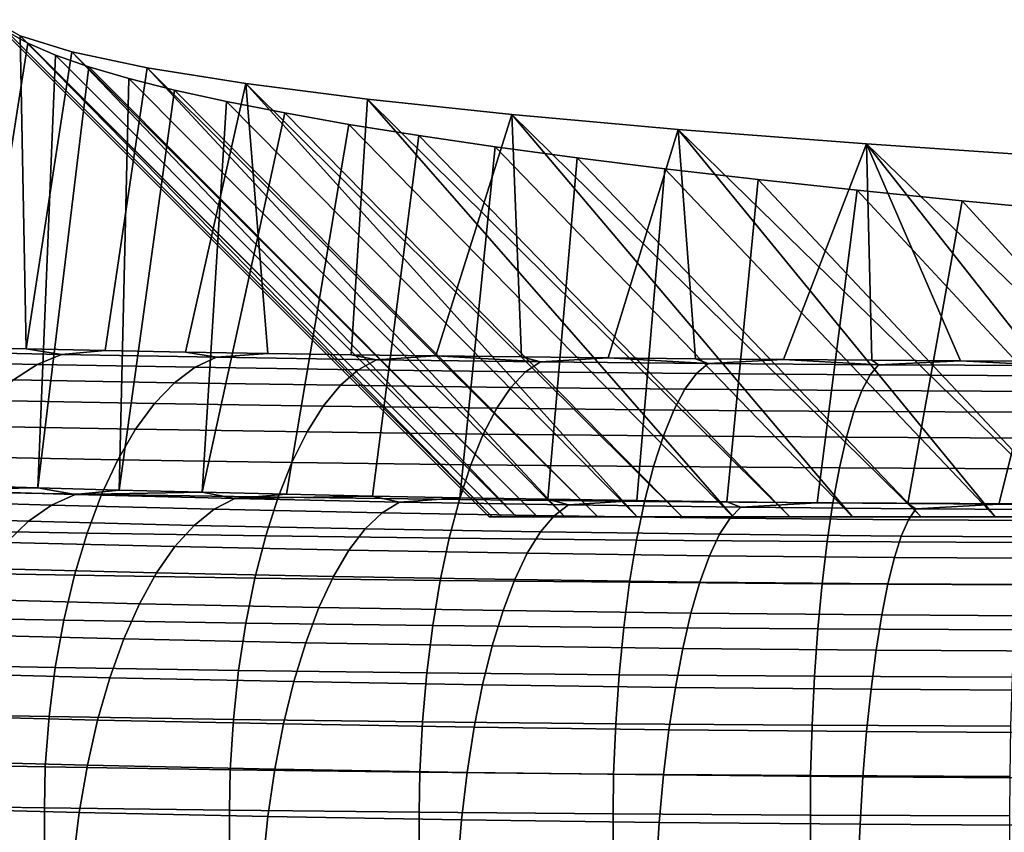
# Model space of a CAD drawing. Header units: metres. Extents: x -109 to 109, y -100 to 58.
# Tile 22 of 256: x -93.18 to -91.23, y -1.12 to 0.48. Entities that reach past the tile are written whole.
import ezdxf

# ---------------------------------------------------------------- set-up
doc = ezdxf.new("R2010")
doc.units = ezdxf.units.M
doc.layers.add('solid_21_062_100_XXX', color=7, linetype='CONTINUOUS')

msp = doc.modelspace()

# ---------------------------------------------------------------- linework, layer by layer
at = {"layer": 'solid_21_062_100_XXX'}
for points in [[(-93.317703, -0.164783, 17.994816), (-93.165207, -0.168166, 18.088791), (-93.17717, 0.450881, 0.889558), (-93.232735, 0.482733, 0.004598)], [(-92.244019, -0.5, -0.433969), (-93.203323, 0.459384, -0.450233), (-93.232735, 0.482733, 0.004598), (-92.25, -0.5)], [(-92.25, -0.5), (-93.232735, 0.482733, 0.004598), (-93.17717, 0.450881, 0.889558), (-92.244019, -0.5, 0.433969)], [(-93.203323, 0.459384, -0.450233), (-93.161568, 0.436085, -0.904112), (-93.299583, -0.438123, -17.93379)], [(-92.226082, -0.5, -0.867592), (-93.161568, 0.436085, -0.904112), (-93.203323, 0.459384, -0.450233), (-92.244019, -0.5, -0.433969)], [(-93.165207, -0.168166, 18.088791), (-93.07476, 0.419143, 1.771333), (-93.17717, 0.450881, 0.889558)], [(-92.196198, -0.5, 1.300689), (-92.226082, -0.5, 0.867592), (-93.17717, 0.450881, 0.889558), (-93.07476, 0.419143, 1.771333)], [(-92.244019, -0.5, 0.433969), (-93.17717, 0.450881, 0.889558), (-92.226082, -0.5, 0.867592)], [(-93.107452, 0.412825, -1.357215), (-93.142357, -0.44295, -18.027824), (-93.299583, -0.438123, -17.93379), (-93.161568, 0.436085, -0.904112)], [(-92.196198, -0.5, -1.300689), (-93.107452, 0.412825, -1.357215), (-93.161568, 0.436085, -0.904112), (-92.226082, -0.5, -0.867592)], [(-93.165207, -0.168166, 18.088791), (-93.009209, -0.171355, 18.177393), (-92.92588, 0.387656, 2.646164), (-93.07476, 0.419143, 1.771333)], [(-93.107452, 0.412825, -1.357215), (-93.041069, 0.389654, -1.808591), (-93.142357, -0.44295, -18.027824)], [(-92.154404, -0.5, -1.73265), (-93.041069, 0.389654, -1.808591), (-93.107452, 0.412825, -1.357215), (-92.196198, -0.5, -1.300689)], [(-92.100723, -0.5, 2.163309), (-92.154404, -0.5, 1.73265), (-93.07476, 0.419143, 1.771333), (-92.92588, 0.387656, 2.646164)], [(-92.196198, -0.5, 1.300689), (-93.07476, 0.419143, 1.771333), (-92.154404, -0.5, 1.73265)], [(-92.962433, 0.36658, -2.25807), (-92.981537, -0.447486, -18.116192), (-93.142357, -0.44295, -18.027824), (-93.041069, 0.389654, -1.808591)], [(-92.100723, -0.5, -2.163309), (-92.962433, 0.36658, -2.25807), (-93.041069, 0.389654, -1.808591), (-92.154404, -0.5, -1.73265)], [(-93.009209, -0.171355, 18.177393), (-92.85006, -0.174341, 18.260378), (-92.731155, 0.356531, 3.510913), (-92.92588, 0.387656, 2.646164)], [(-91.95784, -0.5, 3.019549), (-92.035194, -0.5, 2.5923), (-92.92588, 0.387656, 2.646164), (-92.731155, 0.356531, 3.510913)], [(-92.100723, -0.5, 2.163309), (-92.92588, 0.387656, 2.646164), (-92.035194, -0.5, 2.5923)], [(-92.962433, 0.36658, -2.25807), (-92.871735, 0.343651, -2.704736), (-92.981537, -0.447486, -18.116192)], [(-92.035194, -0.5, -2.5923), (-92.871735, 0.343651, -2.704736), (-92.962433, 0.36658, -2.25807), (-92.100723, -0.5, -2.163309)], [(-92.85006, -0.174341, 18.260378), (-92.687843, -0.177124, 18.337696), (-92.731155, 0.356531, 3.510913)], [(-92.687843, -0.177124, 18.337696), (-92.52301, -0.179694, 18.40909), (-92.490807, 0.325799, 4.364745), (-92.731155, 0.356531, 3.510913)], [(-91.768066, -0.5, 3.866343), (-91.86879, -0.5, 3.444242), (-92.731155, 0.356531, 3.510913), (-92.490807, 0.325799, 4.364745)], [(-91.95784, -0.5, 3.019549), (-92.731155, 0.356531, 3.510913), (-91.86879, -0.5, 3.444242)], [(-92.768997, 0.320867, -3.148564), (-92.817513, -0.451718, -18.198635), (-92.981537, -0.447486, -18.116192), (-92.871735, 0.343651, -2.704736)], [(-91.95784, -0.5, -3.019549), (-92.768997, 0.320867, -3.148564), (-92.871735, 0.343651, -2.704736), (-92.035194, -0.5, -2.5923)], [(-92.768997, 0.320867, -3.148564), (-92.654243, 0.298233, -3.589481), (-92.817513, -0.451718, -18.198635)], [(-91.86879, -0.5, -3.444242), (-92.654243, 0.298233, -3.589481), (-92.768997, 0.320867, -3.148564), (-91.95784, -0.5, -3.019549)], [(-92.52301, -0.179694, 18.40909), (-92.355721, -0.182049, 18.474514), (-92.205437, 0.295548, 5.205224), (-92.490807, 0.325799, 4.364745)], [(-91.531853, -0.5, 4.70169), (-91.655724, -0.5, 4.2856), (-92.490807, 0.325799, 4.364745), (-92.205437, 0.295548, 5.205224)], [(-91.768066, -0.5, 3.866343), (-92.490807, 0.325799, 4.364745), (-91.655724, -0.5, 4.2856)], [(-92.527527, 0.275758, -4.027301), (-92.65036, -0.455644, -18.275106), (-92.817513, -0.451718, -18.198635), (-92.654243, 0.298233, -3.589481)], [(-91.768066, -0.5, -3.866343), (-92.527527, 0.275758, -4.027301), (-92.654243, 0.298233, -3.589481), (-91.86879, -0.5, -3.444242)], [(-92.355721, -0.182049, 18.474514), (-92.186348, -0.184184, 18.533833), (-92.205437, 0.295548, 5.205224)], [(-92.186348, -0.184184, 18.533833), (-92.015205, -0.186097, 18.586977), (-91.87632, 0.265912, 6.02862), (-92.205437, 0.295548, 5.205224)], [(-91.250084, -0.5, 5.522445), (-91.396622, -0.5, 5.114015), (-92.205437, 0.295548, 5.205224), (-91.87632, 0.265912, 6.02862)], [(-91.531853, -0.5, 4.70169), (-92.205437, 0.295548, 5.205224), (-91.396622, -0.5, 5.114015)], [(-92.38887, 0.253453, -4.4618), (-92.480576, -0.459249, -18.345331), (-92.65036, -0.455644, -18.275106), (-92.527527, 0.275758, -4.027301)], [(-91.655724, -0.5, -4.2856), (-92.38887, 0.253453, -4.4618), (-92.527527, 0.275758, -4.027301), (-91.768066, -0.5, -3.866343)], [(-92.238472, 0.231349, -4.892384), (-92.308334, -0.462531, -18.409269), (-92.480576, -0.459249, -18.345331), (-92.38887, 0.253453, -4.4618)], [(-91.531853, -0.5, -4.70169), (-92.238472, 0.231349, -4.892384), (-92.38887, 0.253453, -4.4618), (-91.655724, -0.5, -4.2856)], [(-92.015205, -0.186097, 18.586977), (-91.842514, -0.187785, 18.633883), (-91.87632, 0.265912, 6.02862)], [(-91.842514, -0.187785, 18.633883), (-91.668724, -0.189246, 18.67448), (-91.504311, 0.236959, 6.833043), (-91.87632, 0.265912, 6.02862)], [(-90.923424, -0.5, 6.326716), (-91.09227, -0.5, 5.926889), (-91.87632, 0.265912, 6.02862), (-91.504311, 0.236959, 6.833043)], [(-91.250084, -0.5, 5.522445), (-91.87632, 0.265912, 6.02862), (-91.09227, -0.5, 5.926889)], [(-91.668724, -0.189246, 18.67448), (-91.493965, -0.190479, 18.708744), (-91.504311, 0.236959, 6.833043)], [(-91.318771, -0.191485, 18.736691), (-91.143257, -0.192264, 18.758331), (-91.089874, 0.208727, 7.617419), (-91.504311, 0.236959, 6.833043)], [(-90.55304, -0.5, 7.111581), (-90.743622, -0.5, 6.721734), (-91.504311, 0.236959, 6.833043), (-91.089874, 0.208727, 7.617419)], [(-91.493965, -0.190479, 18.708744), (-91.318771, -0.191485, 18.736691), (-91.504311, 0.236959, 6.833043)], [(-90.923424, -0.5, 6.326716), (-91.504311, 0.236959, 6.833043), (-90.743622, -0.5, 6.721734)], [(-92.076431, 0.209465, -5.318699), (-92.134041, -0.465483, -18.466776), (-92.308334, -0.462531, -18.409269), (-92.238472, 0.231349, -4.892384)], [(-91.396622, -0.5, -5.114015), (-92.076431, 0.209465, -5.318699), (-92.238472, 0.231349, -4.892384), (-91.531853, -0.5, -4.70169)], [(-91.903061, 0.187835, -5.740054), (-91.958015, -0.468102, -18.517792), (-92.134041, -0.465483, -18.466776), (-92.076431, 0.209465, -5.318699)], [(-91.250084, -0.5, -5.522445), (-91.903061, 0.187835, -5.740054), (-92.076431, 0.209465, -5.318699), (-91.396622, -0.5, -5.114015)], [(-91.71846, 0.166471, -6.156227), (-91.780502, -0.470384, -18.56225), (-91.958015, -0.468102, -18.517792), (-91.903061, 0.187835, -5.740054)], [(-91.09227, -0.5, -5.926889), (-91.71846, 0.166471, -6.156227), (-91.903061, 0.187835, -5.740054), (-91.250084, -0.5, -5.522445)], [(-91.522614, 0.14537, -6.567278), (-91.601997, -0.472327, -18.60009), (-91.780502, -0.470384, -18.56225), (-91.71846, 0.166471, -6.156227)], [(-90.923424, -0.5, -6.326716), (-91.522614, 0.14537, -6.567278), (-91.71846, 0.166471, -6.156227), (-91.09227, -0.5, -5.926889)], [(-91.315567, 0.124536, -6.973129), (-91.422623, -0.473928, -18.631285), (-91.601997, -0.472327, -18.60009), (-91.522614, 0.14537, -6.567278)], [(-90.743622, -0.5, -6.721734), (-91.315567, 0.124536, -6.973129), (-91.522614, 0.14537, -6.567278), (-90.923424, -0.5, -6.326716)], [(-91.097504, 0.103993, -7.373306), (-91.242966, -0.47519, -18.655867), (-91.422623, -0.473928, -18.631285), (-91.315567, 0.124536, -6.973129)], [(-90.55304, -0.5, -7.111581), (-91.097504, 0.103993, -7.373306), (-91.315567, 0.124536, -6.973129), (-90.743622, -0.5, -6.721734)], [(-90.868599, 0.083755, -7.767548), (-91.063126, -0.476113, -18.673853), (-91.242966, -0.47519, -18.655867), (-91.097504, 0.103993, -7.373306)], [(-93.095032, -0.179154, 18.242735), (-93.389832, -0.172781, 18.065674), (-93.443619, -0.19231, 18.148043), (-93.143105, -0.198806, 18.328541)], [(-93.389832, -0.172781, 18.065674), (-93.095032, -0.179154, 18.242735), (-93.165207, -0.168166, 18.088791), (-93.317703, -0.164783, 17.994816)], [(-93.095032, -0.179154, 18.242735), (-93.009209, -0.171355, 18.177393), (-93.165207, -0.168166, 18.088791)], [(-93.095032, -0.179154, 18.242735), (-92.789001, -0.184799, 18.399553), (-92.85006, -0.174341, 18.260378), (-93.009209, -0.171355, 18.177393)], [(-92.789001, -0.184799, 18.399553), (-92.687843, -0.177124, 18.337696), (-92.85006, -0.174341, 18.260378)], [(-93.143105, -0.198806, 18.328541), (-93.443619, -0.19231, 18.148043), (-93.496078, -0.222661, 18.227959), (-93.18998, -0.229278, 18.411808)], [(-92.789001, -0.184799, 18.399553), (-93.095032, -0.179154, 18.242735), (-93.143105, -0.198806, 18.328541), (-92.831131, -0.20456, 18.488401)], [(-92.473099, -0.189686, 18.535355), (-92.789001, -0.184799, 18.399553), (-92.831131, -0.20456, 18.488401), (-92.509102, -0.209543, 18.626837)], [(-92.789001, -0.184799, 18.399553), (-92.473099, -0.189686, 18.535355), (-92.52301, -0.179694, 18.40909), (-92.687843, -0.177124, 18.337696)], [(-92.473099, -0.189686, 18.535355), (-92.355721, -0.182049, 18.474514), (-92.52301, -0.179694, 18.40909)], [(-92.148743, -0.193797, 18.649557), (-92.473099, -0.189686, 18.535355), (-92.509102, -0.209543, 18.626837), (-92.178452, -0.213733, 18.743256)], [(-92.148743, -0.193797, 18.649557), (-92.355721, -0.182049, 18.474514), (-92.473099, -0.189686, 18.535355)], [(-92.148743, -0.193797, 18.649557), (-92.186348, -0.184184, 18.533833), (-92.355721, -0.182049, 18.474514)], [(-92.148743, -0.193797, 18.649557), (-92.015205, -0.186097, 18.586977), (-92.186348, -0.184184, 18.533833)], [(-91.817368, -0.197112, 18.741667), (-92.148743, -0.193797, 18.649557), (-92.178452, -0.213733, 18.743256), (-91.840637, -0.217113, 18.837154)], [(-91.817368, -0.197112, 18.741667), (-92.015205, -0.186097, 18.586977), (-92.148743, -0.193797, 18.649557)], [(-91.817368, -0.197112, 18.741667), (-91.842514, -0.187785, 18.633883), (-92.015205, -0.186097, 18.586977)], [(-91.817368, -0.197112, 18.741667), (-91.668724, -0.189246, 18.67448), (-91.842514, -0.187785, 18.633883)], [(-91.480415, -0.199615, 18.811197), (-91.668724, -0.189246, 18.67448), (-91.817368, -0.197112, 18.741667)], [(-91.480415, -0.199615, 18.811197), (-91.493965, -0.190479, 18.708744), (-91.668724, -0.189246, 18.67448)], [(-91.480415, -0.199615, 18.811197), (-91.318771, -0.191485, 18.736691), (-91.493965, -0.190479, 18.708744)], [(-91.139511, -0.201294, 18.857847), (-91.318771, -0.191485, 18.736691), (-91.480415, -0.199615, 18.811197)], [(-91.139511, -0.201294, 18.857847), (-91.143257, -0.192264, 18.758331), (-91.318771, -0.191485, 18.736691)], [(-92.831131, -0.20456, 18.488401), (-93.143105, -0.198806, 18.328541), (-93.18998, -0.229278, 18.411808), (-92.872215, -0.235139, 18.574635)], [(-92.509102, -0.209543, 18.626837), (-92.831131, -0.20456, 18.488401), (-92.872215, -0.235139, 18.574635), (-92.544205, -0.240214, 18.715643)], [(-92.178452, -0.213733, 18.743256), (-92.509102, -0.209543, 18.626837), (-92.544205, -0.240214, 18.715643), (-92.207413, -0.244482, 18.834223)], [(-91.840637, -0.217113, 18.837154), (-92.178452, -0.213733, 18.743256), (-92.207413, -0.244482, 18.834223), (-91.863335, -0.247924, 18.929863)], [(-91.480415, -0.199615, 18.811197), (-91.817368, -0.197112, 18.741667), (-91.840637, -0.217113, 18.837154), (-91.497154, -0.219664, 18.908035)], [(-91.139511, -0.201294, 18.857847), (-91.480415, -0.199615, 18.811197), (-91.497154, -0.219664, 18.908035), (-91.149628, -0.221376, 18.955591)], [(-92.872215, -0.235139, 18.574635), (-93.18998, -0.229278, 18.411808), (-93.235085, -0.270191, 18.491503), (-92.911751, -0.276155, 18.657187)], [(-91.497154, -0.219664, 18.908035), (-91.840637, -0.217113, 18.837154), (-91.863335, -0.247924, 18.929863), (-91.513466, -0.250523, 19.00206)], [(-91.149628, -0.221376, 18.955591), (-91.497154, -0.219664, 18.908035), (-91.513466, -0.250523, 19.00206), (-91.159492, -0.252266, 19.050501)], [(-92.544205, -0.240214, 18.715643), (-92.872215, -0.235139, 18.574635), (-92.911751, -0.276155, 18.657187), (-92.577988, -0.281319, 18.800665)], [(-92.207413, -0.244482, 18.834223), (-92.544205, -0.240214, 18.715643), (-92.577988, -0.281319, 18.800665), (-92.235283, -0.285662, 18.921326)], [(-91.863335, -0.247924, 18.929863), (-92.207413, -0.244482, 18.834223), (-92.235283, -0.285662, 18.921326), (-91.88517, -0.289164, 19.018644)], [(-91.513466, -0.250523, 19.00206), (-91.863335, -0.247924, 18.929863), (-91.88517, -0.289164, 19.018644), (-91.529167, -0.291809, 19.092108)], [(-91.159492, -0.252266, 19.050501), (-91.513466, -0.250523, 19.00206), (-91.529167, -0.291809, 19.092108), (-91.168983, -0.293583, 19.141397)], [(-92.911751, -0.276155, 18.657187), (-93.235085, -0.270191, 18.491503), (-93.277847, -0.321038, 18.566637), (-92.949234, -0.327098, 18.735027)], [(-92.577988, -0.281319, 18.800665), (-92.911751, -0.276155, 18.657187), (-92.949234, -0.327098, 18.735027), (-92.610016, -0.332347, 18.880852)], [(-92.235283, -0.285662, 18.921326), (-92.577988, -0.281319, 18.800665), (-92.610016, -0.332347, 18.880852), (-92.261711, -0.336761, 19.003483)], [(-91.88517, -0.289164, 19.018644), (-92.235283, -0.285662, 18.921326), (-92.261711, -0.336761, 19.003483), (-91.905876, -0.340321, 19.102392)], [(-91.529167, -0.291809, 19.092108), (-91.88517, -0.289164, 19.018644), (-91.905876, -0.340321, 19.102392), (-91.544052, -0.343008, 19.177057)], [(-91.168983, -0.293583, 19.141397), (-91.529167, -0.291809, 19.092108), (-91.544052, -0.343008, 19.177057), (-91.177979, -0.344811, 19.227152)], [(-92.949234, -0.327098, 18.735027), (-93.277847, -0.321038, 18.566637), (-93.317749, -0.381186, 18.636276), (-92.9842, -0.387338, 18.807194)], [(-92.610016, -0.332347, 18.880852), (-92.949234, -0.327098, 18.735027), (-92.9842, -0.387338, 18.807194), (-92.639893, -0.392665, 18.955204)], [(-92.261711, -0.336761, 19.003483), (-92.610016, -0.332347, 18.880852), (-92.639893, -0.392665, 18.955204), (-92.286369, -0.397145, 19.079676)], [(-91.905876, -0.340321, 19.102392), (-92.261711, -0.336761, 19.003483), (-92.286369, -0.397145, 19.079676), (-91.925194, -0.400758, 19.180069)], [(-91.544052, -0.343008, 19.177057), (-91.905876, -0.340321, 19.102392), (-91.925194, -0.400758, 19.180069), (-91.557945, -0.403486, 19.255854)], [(-91.177979, -0.344811, 19.227152), (-91.544052, -0.343008, 19.177057), (-91.557945, -0.403486, 19.255854), (-91.186378, -0.405316, 19.306702)], [(-92.9842, -0.387338, 18.807194), (-93.317749, -0.381186, 18.636276), (-93.354286, -0.449889, 18.699558), (-93.01622, -0.456124, 18.872787)], [(-92.639893, -0.392665, 18.955204), (-92.9842, -0.387338, 18.807194), (-93.01622, -0.456124, 18.872787), (-92.667259, -0.461523, 19.022802)], [(-92.286369, -0.397145, 19.079676), (-92.639893, -0.392665, 18.955204), (-92.667259, -0.461523, 19.022802), (-92.308945, -0.466064, 19.148958)], [(-91.925194, -0.400758, 19.180069), (-92.286369, -0.397145, 19.079676), (-92.308945, -0.466064, 19.148958), (-91.942886, -0.469726, 19.25071)], [(-91.557945, -0.403486, 19.255854), (-91.925194, -0.400758, 19.180069), (-91.942886, -0.469726, 19.25071), (-91.570656, -0.472491, 19.32752)], [(-91.186378, -0.405316, 19.306702), (-91.557945, -0.403486, 19.255854), (-91.570656, -0.472491, 19.32752), (-91.194069, -0.474346, 19.379057)], [(-93.371918, -0.447165, -18.00437), (-93.068047, -0.456253, -18.181412), (-93.114777, -0.477138, -18.267311), (-93.424538, -0.467874, -18.086843)], [(-93.371918, -0.447165, -18.00437), (-93.299583, -0.438123, -17.93379), (-93.142357, -0.44295, -18.027824)], [(-93.371918, -0.447165, -18.00437), (-93.142357, -0.44295, -18.027824), (-93.068047, -0.456253, -18.181412)], [(-93.068047, -0.456253, -18.181412), (-93.142357, -0.44295, -18.027824), (-92.981537, -0.447486, -18.116192)], [(-93.068047, -0.456253, -18.181412), (-92.981537, -0.447486, -18.116192), (-92.817513, -0.451718, -18.198635)], [(-93.01622, -0.456124, 18.872787), (-93.354286, -0.449889, 18.699558), (-93.387001, -0.526293, 18.755693), (-93.044899, -0.532603, 18.930994)], [(-93.068047, -0.456253, -18.181412), (-92.752708, -0.464246, -18.337124), (-92.793343, -0.485286, -18.426035), (-93.114777, -0.477138, -18.267311)], [(-93.068047, -0.456253, -18.181412), (-92.817513, -0.451718, -18.198635), (-92.752708, -0.464246, -18.337124)], [(-92.667259, -0.461523, 19.022802), (-93.01622, -0.456124, 18.872787), (-93.044899, -0.532603, 18.930994), (-92.691757, -0.538067, 19.082802)], [(-92.752708, -0.464246, -18.337124), (-92.817513, -0.451718, -18.198635), (-92.65036, -0.455644, -18.275106)], [(-92.752708, -0.464246, -18.337124), (-92.427383, -0.471103, -18.470697), (-92.461716, -0.492276, -18.562195), (-92.793343, -0.485286, -18.426035)], [(-92.752708, -0.464246, -18.337124), (-92.65036, -0.455644, -18.275106), (-92.480576, -0.459249, -18.345331)], [(-92.752708, -0.464246, -18.337124), (-92.480576, -0.459249, -18.345331), (-92.427383, -0.471103, -18.470697)], [(-92.308945, -0.466064, 19.148958), (-92.667259, -0.461523, 19.022802), (-92.691757, -0.538067, 19.082802), (-92.32917, -0.542662, 19.210468)], [(-92.427383, -0.471103, -18.470697), (-92.480576, -0.459249, -18.345331), (-92.308334, -0.462531, -18.409269)], [(-92.093597, -0.476793, -18.581528), (-92.427383, -0.471103, -18.470697), (-92.308334, -0.462531, -18.409269), (-92.134041, -0.465483, -18.466776)], [(-91.942886, -0.469726, 19.25071), (-92.308945, -0.466064, 19.148958), (-92.32917, -0.542662, 19.210468), (-91.958725, -0.546368, 19.313437)], [(-92.093597, -0.476793, -18.581528), (-92.134041, -0.465483, -18.466776), (-91.958015, -0.468102, -18.517792)], [(-93.424538, -0.467874, -18.086843), (-93.114777, -0.477138, -18.267311), (-93.160362, -0.508739, -18.350513), (-93.475853, -0.499303, -18.166704)], [(-93.114777, -0.477138, -18.267311), (-92.793343, -0.485286, -18.426035), (-92.83297, -0.517038, -18.512178), (-93.160362, -0.508739, -18.350513)], [(-92.793343, -0.485286, -18.426035), (-92.461716, -0.492276, -18.562195), (-92.495201, -0.524157, -18.65086), (-92.83297, -0.517038, -18.512178)], [(-92.427383, -0.471103, -18.470697), (-92.093597, -0.476793, -18.581528), (-92.121468, -0.498075, -18.675171), (-92.461716, -0.492276, -18.562195)], [(-92.093597, -0.476793, -18.581528), (-91.752899, -0.481289, -18.669115), (-91.77417, -0.502658, -18.764456), (-92.121468, -0.498075, -18.675171)], [(-91.752899, -0.481289, -18.669115), (-92.093597, -0.476793, -18.581528), (-91.958015, -0.468102, -18.517792), (-91.780502, -0.470384, -18.56225)], [(-91.570656, -0.472491, 19.32752), (-91.942886, -0.469726, 19.25071), (-91.958725, -0.546368, 19.313437), (-91.582047, -0.549166, 19.391167)], [(-91.752899, -0.481289, -18.669115), (-91.780502, -0.470384, -18.56225), (-91.601997, -0.472327, -18.60009)], [(-91.752899, -0.481289, -18.669115), (-91.406845, -0.484567, -18.732971), (-91.421417, -0.506, -18.82955), (-91.77417, -0.502658, -18.764456)], [(-91.406845, -0.484567, -18.732971), (-91.752899, -0.481289, -18.669115), (-91.601997, -0.472327, -18.60009), (-91.422623, -0.473928, -18.631285)], [(-91.194069, -0.474346, 19.379057), (-91.570656, -0.472491, 19.32752), (-91.582047, -0.549166, 19.391167), (-91.200951, -0.551043, 19.443317)], [(-91.406845, -0.484567, -18.732971), (-91.422623, -0.473928, -18.631285), (-91.242966, -0.47519, -18.655867)], [(-91.406845, -0.484567, -18.732971), (-91.057159, -0.486611, -18.7728), (-91.064957, -0.508084, -18.87015), (-91.421417, -0.506, -18.82955)], [(-91.057159, -0.486611, -18.7728), (-91.406845, -0.484567, -18.732971), (-91.242966, -0.47519, -18.655867), (-91.063126, -0.476113, -18.673853)], [(-93.475853, -0.499303, -18.166704), (-93.160362, -0.508739, -18.350513), (-93.204224, -0.550665, -18.429993), (-93.52523, -0.541064, -18.242968)], [(-92.461716, -0.492276, -18.562195), (-92.121468, -0.498075, -18.675171), (-92.148651, -0.530064, -18.765928), (-92.495201, -0.524157, -18.65086)], [(-92.244019, -0.5, -0.433969), (-92.25, -0.5), (-92.244019, -0.5, 0.433969)], [(-92.244019, -0.5, -0.433969), (-92.244019, -0.5, 0.433969), (-92.226082, -0.5, 0.867592)], [(-92.226082, -0.5, -0.867592), (-92.244019, -0.5, -0.433969), (-92.226082, -0.5, 0.867592)], [(-92.226082, -0.5, -0.867592), (-92.226082, -0.5, 0.867592), (-92.196198, -0.5, 1.300689)], [(-92.196198, -0.5, -1.300689), (-92.226082, -0.5, -0.867592), (-92.196198, -0.5, 1.300689)], [(-92.196198, -0.5, -1.300689), (-92.196198, -0.5, 1.300689), (-92.154404, -0.5, 1.73265)], [(-92.154404, -0.5, -1.73265), (-92.196198, -0.5, -1.300689), (-92.154404, -0.5, 1.73265)], [(-92.154404, -0.5, -1.73265), (-92.154404, -0.5, 1.73265), (-92.100723, -0.5, 2.163309)], [(-92.100723, -0.5, -2.163309), (-92.154404, -0.5, -1.73265), (-92.100723, -0.5, 2.163309)], [(-92.121468, -0.498075, -18.675171), (-91.77417, -0.502658, -18.764456), (-91.794914, -0.534732, -18.856867), (-92.148651, -0.530064, -18.765928)], [(-92.100723, -0.5, -2.163309), (-92.100723, -0.5, 2.163309), (-92.035194, -0.5, 2.5923)], [(-92.035194, -0.5, -2.5923), (-92.100723, -0.5, -2.163309), (-92.035194, -0.5, 2.5923)], [(-92.035194, -0.5, -2.5923), (-92.035194, -0.5, 2.5923), (-91.95784, -0.5, 3.019549)], [(-91.95784, -0.5, -3.019549), (-92.035194, -0.5, -2.5923), (-91.95784, -0.5, 3.019549)], [(-91.95784, -0.5, -3.019549), (-91.95784, -0.5, 3.019549), (-91.86879, -0.5, 3.444242)], [(-91.86879, -0.5, -3.444242), (-91.95784, -0.5, -3.019549), (-91.86879, -0.5, 3.444242)], [(-91.86879, -0.5, -3.444242), (-91.86879, -0.5, 3.444242), (-91.768066, -0.5, 3.866343)], [(-91.768066, -0.5, -3.866343), (-91.86879, -0.5, -3.444242), (-91.768066, -0.5, 3.866343)], [(-91.77417, -0.502658, -18.764456), (-91.421417, -0.506, -18.82955), (-91.435623, -0.538135, -18.923166), (-91.794914, -0.534732, -18.856867)], [(-91.768066, -0.5, -3.866343), (-91.768066, -0.5, 3.866343), (-91.655724, -0.5, 4.2856)], [(-91.655724, -0.5, -4.2856), (-91.768066, -0.5, -3.866343), (-91.655724, -0.5, 4.2856)], [(-91.655724, -0.5, -4.2856), (-91.655724, -0.5, 4.2856), (-91.531853, -0.5, 4.70169)], [(-91.531853, -0.5, -4.70169), (-91.655724, -0.5, -4.2856), (-91.531853, -0.5, 4.70169)], [(-91.531853, -0.5, -4.70169), (-91.531853, -0.5, 4.70169), (-91.396622, -0.5, 5.114015)], [(-91.396622, -0.5, -5.114015), (-91.531853, -0.5, -4.70169), (-91.396622, -0.5, 5.114015)], [(-91.396622, -0.5, -5.114015), (-91.396622, -0.5, 5.114015), (-91.250084, -0.5, 5.522445)], [(-91.250084, -0.5, -5.522445), (-91.396622, -0.5, -5.114015), (-91.250084, -0.5, 5.522445)], [(-91.250084, -0.5, -5.522445), (-91.250084, -0.5, 5.522445), (-91.09227, -0.5, 5.926889)], [(-91.09227, -0.5, -5.926889), (-91.250084, -0.5, -5.522445), (-91.09227, -0.5, 5.926889)], [(-93.160362, -0.508739, -18.350513), (-92.83297, -0.517038, -18.512178), (-92.871101, -0.559109, -18.594486), (-93.204224, -0.550665, -18.429993)], [(-92.83297, -0.517038, -18.512178), (-92.495201, -0.524157, -18.65086), (-92.527428, -0.566353, -18.735594), (-92.871101, -0.559109, -18.594486)], [(-92.495201, -0.524157, -18.65086), (-92.148651, -0.530064, -18.765928), (-92.174805, -0.572363, -18.852676), (-92.527428, -0.566353, -18.735594)], [(-91.421417, -0.506, -18.82955), (-91.064957, -0.508084, -18.87015), (-91.072563, -0.540258, -18.96452), (-91.435623, -0.538135, -18.923166)], [(-93.044899, -0.532603, 18.930994), (-93.387001, -0.526293, 18.755693), (-93.415504, -0.60945, 18.803988), (-93.069878, -0.615825, 18.981091)], [(-92.691757, -0.538067, 19.082802), (-93.044899, -0.532603, 18.930994), (-93.069878, -0.615825, 18.981091), (-92.713104, -0.621345, 19.134462)], [(-92.32917, -0.542662, 19.210468), (-92.691757, -0.538067, 19.082802), (-92.713104, -0.621345, 19.134462), (-92.346779, -0.625987, 19.263441)], [(-91.958725, -0.546368, 19.313437), (-92.32917, -0.542662, 19.210468), (-92.346779, -0.625987, 19.263441), (-91.972519, -0.629732, 19.36747)], [(-92.148651, -0.530064, -18.765928), (-91.794914, -0.534732, -18.856867), (-91.81488, -0.577113, -18.945208), (-92.174805, -0.572363, -18.852676)], [(-91.794914, -0.534732, -18.856867), (-91.435623, -0.538135, -18.923166), (-91.449295, -0.580576, -19.012669), (-91.81488, -0.577113, -18.945208)], [(-91.435623, -0.538135, -18.923166), (-91.072563, -0.540258, -18.96452), (-91.07988, -0.582736, -19.054745), (-91.449295, -0.580576, -19.012669)], [(-93.204224, -0.550665, -18.429993), (-92.871101, -0.559109, -18.594486), (-92.907272, -0.610982, -18.671944), (-93.245834, -0.6024, -18.504766)], [(-92.871101, -0.559109, -18.594486), (-92.527428, -0.566353, -18.735594), (-92.557991, -0.618344, -18.815353), (-92.907272, -0.610982, -18.671944)], [(-91.582047, -0.549166, 19.391167), (-91.958725, -0.546368, 19.313437), (-91.972519, -0.629732, 19.36747), (-91.591965, -0.632558, 19.445999)], [(-91.200951, -0.551043, 19.443317), (-91.582047, -0.549166, 19.391167), (-91.591965, -0.632558, 19.445999), (-91.206947, -0.634455, 19.49869)], [(-92.527428, -0.566353, -18.735594), (-92.174805, -0.572363, -18.852676), (-92.199615, -0.624452, -18.934347), (-92.557991, -0.618344, -18.815353)], [(-92.174805, -0.572363, -18.852676), (-91.81488, -0.577113, -18.945208), (-91.833824, -0.62928, -19.028389), (-92.199615, -0.624452, -18.934347)], [(-91.81488, -0.577113, -18.945208), (-91.449295, -0.580576, -19.012669), (-91.462265, -0.632799, -19.096951), (-91.833824, -0.62928, -19.028389)], [(-91.449295, -0.580576, -19.012669), (-91.07988, -0.582736, -19.054745), (-91.086815, -0.634994, -19.139713), (-91.462265, -0.632799, -19.096951)], [(-93.245834, -0.6024, -18.504766), (-92.907272, -0.610982, -18.671944), (-92.94104, -0.672015, -18.743595), (-93.284668, -0.663304, -18.573914)], [(-93.069878, -0.615825, 18.981091), (-93.415504, -0.60945, 18.803988), (-93.439423, -0.698327, 18.843838), (-93.090843, -0.704756, 19.022457)], [(-92.713104, -0.621345, 19.134462), (-93.069878, -0.615825, 18.981091), (-93.090843, -0.704756, 19.022457), (-92.731018, -0.710324, 19.177139)], [(-92.907272, -0.610982, -18.671944), (-92.557991, -0.618344, -18.815353), (-92.586525, -0.679487, -18.889154), (-92.94104, -0.672015, -18.743595)], [(-92.346779, -0.625987, 19.263441), (-92.713104, -0.621345, 19.134462), (-92.731018, -0.710324, 19.177139), (-92.361557, -0.715006, 19.30722)], [(-92.557991, -0.618344, -18.815353), (-92.199615, -0.624452, -18.934347), (-92.222778, -0.685687, -19.009932), (-92.586525, -0.679487, -18.889154)], [(-91.972519, -0.629732, 19.36747), (-92.346779, -0.625987, 19.263441), (-92.361557, -0.715006, 19.30722), (-91.9841, -0.718782, 19.41214)], [(-92.199615, -0.624452, -18.934347), (-91.833824, -0.62928, -19.028389), (-91.851494, -0.690587, -19.105381), (-92.222778, -0.685687, -19.009932)], [(-91.591965, -0.632558, 19.445999), (-91.972519, -0.629732, 19.36747), (-91.9841, -0.718782, 19.41214), (-91.600296, -0.721633, 19.491341)], [(-91.833824, -0.62928, -19.028389), (-91.462265, -0.632799, -19.096951), (-91.474373, -0.694159, -19.174971), (-91.851494, -0.690587, -19.105381)], [(-91.206947, -0.634455, 19.49869), (-91.591965, -0.632558, 19.445999), (-91.600296, -0.721633, 19.491341), (-91.211983, -0.723545, 19.544481)], [(-91.462265, -0.632799, -19.096951), (-91.086815, -0.634994, -19.139713), (-91.093292, -0.696387, -19.218376), (-91.474373, -0.694159, -19.174971)], [(-93.284668, -0.663304, -18.573914), (-92.94104, -0.672015, -18.743595), (-92.971977, -0.741454, -18.808556), (-93.320251, -0.732626, -18.63658)], [(-92.94104, -0.672015, -18.743595), (-92.586525, -0.679487, -18.889154), (-92.612663, -0.749028, -18.956083), (-92.971977, -0.741454, -18.808556)], [(-92.586525, -0.679487, -18.889154), (-92.222778, -0.685687, -19.009932), (-92.243996, -0.755312, -19.078495), (-92.612663, -0.749028, -18.956083)], [(-93.090843, -0.704756, 19.022457), (-93.439423, -0.698327, 18.843838), (-93.458473, -0.791821, 18.874752), (-93.107536, -0.798293, 19.054577)], [(-92.222778, -0.685687, -19.009932), (-91.851494, -0.690587, -19.105381), (-91.867691, -0.760278, -19.175236), (-92.243996, -0.755312, -19.078495)], [(-91.851494, -0.690587, -19.105381), (-91.474373, -0.694159, -19.174971), (-91.485466, -0.763898, -19.245768), (-91.867691, -0.760278, -19.175236)], [(-91.474373, -0.694159, -19.174971), (-91.093292, -0.696387, -19.218376), (-91.099236, -0.766157, -19.289761), (-91.485466, -0.763898, -19.245768)], [(-92.731018, -0.710324, 19.177139), (-93.090843, -0.704756, 19.022457), (-93.107536, -0.798293, 19.054577), (-92.745285, -0.803898, 19.210304)], [(-92.361557, -0.715006, 19.30722), (-92.731018, -0.710324, 19.177139), (-92.745285, -0.803898, 19.210304), (-92.373329, -0.808612, 19.341265)], [(-91.9841, -0.718782, 19.41214), (-92.361557, -0.715006, 19.30722), (-92.373329, -0.808612, 19.341265), (-91.993324, -0.812413, 19.44689)], [(-91.600296, -0.721633, 19.491341), (-91.9841, -0.718782, 19.41214), (-91.993324, -0.812413, 19.44689), (-91.606926, -0.815283, 19.526628)], [(-93.320251, -0.732626, -18.63658), (-92.971977, -0.741454, -18.808556), (-92.999702, -0.818444, -18.866022), (-93.35215, -0.80951, -18.69199)], [(-91.211983, -0.723545, 19.544481), (-91.600296, -0.721633, 19.491341), (-91.606926, -0.815283, 19.526628), (-91.215988, -0.817209, 19.580126)], [(-92.971977, -0.741454, -18.808556), (-92.612663, -0.749028, -18.956083), (-92.636093, -0.826108, -19.015316), (-92.999702, -0.818444, -18.866022)], [(-92.612663, -0.749028, -18.956083), (-92.243996, -0.755312, -19.078495), (-92.263023, -0.832467, -19.139193), (-92.636093, -0.826108, -19.015316)], [(-92.243996, -0.755312, -19.078495), (-91.867691, -0.760278, -19.175236), (-91.88221, -0.837493, -19.237091), (-92.263023, -0.832467, -19.139193)], [(-91.867691, -0.760278, -19.175236), (-91.485466, -0.763898, -19.245768), (-91.495415, -0.841157, -19.308468), (-91.88221, -0.837493, -19.237091)], [(-91.485466, -0.763898, -19.245768), (-91.099236, -0.766157, -19.289761), (-91.104553, -0.843442, -19.352985), (-91.495415, -0.841157, -19.308468)], [(-93.107536, -0.798293, 19.054577), (-93.458473, -0.791821, 18.874752), (-93.472404, -0.888769, 18.896345), (-93.119751, -0.895273, 19.077053)], [(-93.35215, -0.80951, -18.69199), (-92.999702, -0.818444, -18.866022), (-93.023888, -0.902033, -18.915289), (-93.379959, -0.893007, -18.739462)], [(-92.745285, -0.803898, 19.210304), (-93.107536, -0.798293, 19.054577), (-93.119751, -0.895273, 19.077053), (-92.755722, -0.900906, 19.233543)], [(-92.373329, -0.808612, 19.341265), (-92.745285, -0.803898, 19.210304), (-92.755722, -0.900906, 19.233543), (-92.381943, -0.905642, 19.365147)], [(-91.993324, -0.812413, 19.44689), (-92.373329, -0.808612, 19.341265), (-92.381943, -0.905642, 19.365147), (-92.000069, -0.909463, 19.471291)], [(-91.606926, -0.815283, 19.526628), (-91.993324, -0.812413, 19.44689), (-92.000069, -0.909463, 19.471291), (-91.611778, -0.912347, 19.55142)], [(-91.215988, -0.817209, 19.580126), (-91.606926, -0.815283, 19.526628), (-91.611778, -0.912347, 19.55142), (-91.218918, -0.914282, 19.605181)], [(-92.999702, -0.818444, -18.866022), (-92.636093, -0.826108, -19.015316), (-92.656525, -0.909776, -19.06612), (-93.023888, -0.902033, -18.915289)], [(-92.636093, -0.826108, -19.015316), (-92.263023, -0.832467, -19.139193), (-92.279602, -0.916201, -19.191273), (-92.656525, -0.909776, -19.06612)], [(-92.263023, -0.832467, -19.139193), (-91.88221, -0.837493, -19.237091), (-91.894867, -0.921278, -19.290182), (-92.279602, -0.916201, -19.191273)], [(-91.88221, -0.837493, -19.237091), (-91.495415, -0.841157, -19.308468), (-91.504082, -0.92498, -19.362295), (-91.894867, -0.921278, -19.290182)], [(-91.495415, -0.841157, -19.308468), (-91.104553, -0.843442, -19.352985), (-91.109192, -0.927289, -19.407272), (-91.504082, -0.92498, -19.362295)], [(-93.119751, -0.895273, 19.077053), (-93.472404, -0.888769, 18.896345), (-93.481064, -0.987968, 18.90835), (-93.127335, -0.994492, 19.089605)], [(-93.379959, -0.893007, -18.739462), (-93.023888, -0.902033, -18.915289), (-93.04422, -0.99119, -18.955744), (-93.403343, -0.982087, -18.77841)], [(-92.755722, -0.900906, 19.233543), (-93.119751, -0.895273, 19.077053), (-93.127335, -0.994492, 19.089605), (-92.762199, -1.000142, 19.246571)], [(-93.023888, -0.902033, -18.915289), (-92.656525, -0.909776, -19.06612), (-92.673706, -0.998999, -19.10787), (-93.04422, -0.99119, -18.955744)], [(-92.381943, -0.905642, 19.365147), (-92.755722, -0.900906, 19.233543), (-92.762199, -1.000142, 19.246571), (-92.387291, -1.004893, 19.378572)], [(-92.656525, -0.909776, -19.06612), (-92.279602, -0.916201, -19.191273), (-92.293549, -1.005479, -19.234097), (-92.673706, -0.998999, -19.10787)], [(-92.000069, -0.909463, 19.471291), (-92.381943, -0.905642, 19.365147), (-92.387291, -1.004893, 19.378572), (-92.004265, -1.008725, 19.485039)], [(-91.611778, -0.912347, 19.55142), (-92.000069, -0.909463, 19.471291), (-92.004265, -1.008725, 19.485039), (-91.614792, -1.011618, 19.565411)], [(-91.218918, -0.914282, 19.605181), (-91.611778, -0.912347, 19.55142), (-91.614792, -1.011618, 19.565411), (-91.220741, -1.013559, 19.619335)], [(-92.279602, -0.916201, -19.191273), (-91.894867, -0.921278, -19.290182), (-91.905518, -1.0106, -19.333855), (-92.293549, -1.005479, -19.234097)], [(-91.894867, -0.921278, -19.290182), (-91.504082, -0.92498, -19.362295), (-91.511375, -1.014333, -19.406586), (-91.905518, -1.0106, -19.333855)], [(-91.504082, -0.92498, -19.362295), (-91.109192, -0.927289, -19.407272), (-91.113091, -1.016662, -19.45195), (-91.511375, -1.014333, -19.406586)], [(-93.481064, -0.987968, 18.90835), (-93.483322, -1.070038, 18.91143), (-93.129181, -1.075571, 19.092787), (-93.127335, -0.994492, 19.089605)], [(-93.403343, -0.982087, -18.77841), (-93.04422, -0.99119, -18.955744), (-93.060448, -1.084813, -18.986891), (-93.422012, -1.075648, -18.808352)], [(-93.04422, -0.99119, -18.955744), (-92.673706, -0.998999, -19.10787), (-92.687424, -1.092676, -19.140049), (-93.060448, -1.084813, -18.986891)], [(-93.127335, -0.994492, 19.089605), (-93.129181, -1.075571, 19.092787), (-92.763641, -1.080362, 19.249857), (-92.762199, -1.000142, 19.246571)], [(-92.762199, -1.000142, 19.246571), (-92.763641, -1.080362, 19.249857), (-92.388359, -1.08439, 19.381931), (-92.387291, -1.004893, 19.378572)], [(-92.673706, -0.998999, -19.10787), (-92.293549, -1.005479, -19.234097), (-92.304688, -1.0992, -19.267134), (-92.687424, -1.092676, -19.140049)], [(-92.387291, -1.004893, 19.378572), (-92.388359, -1.08439, 19.381931), (-92.00502, -1.087639, 19.488415), (-92.004265, -1.008725, 19.485039)], [(-92.293549, -1.005479, -19.234097), (-91.905518, -1.0106, -19.333855), (-91.914009, -1.104355, -19.367569), (-92.304688, -1.0992, -19.267134)], [(-92.004265, -1.008725, 19.485039), (-92.00502, -1.087639, 19.488415), (-91.615341, -1.09009, 19.568829), (-91.614792, -1.011618, 19.565411)], [(-91.905518, -1.0106, -19.333855), (-91.511375, -1.014333, -19.406586), (-91.517189, -1.108114, -19.440794), (-91.914009, -1.104355, -19.367569)], [(-91.614792, -1.011618, 19.565411), (-91.615341, -1.09009, 19.568829), (-91.221153, -1.091734, 19.622791), (-91.220741, -1.013559, 19.619335)], [(-91.511375, -1.014333, -19.406586), (-91.113091, -1.016662, -19.45195), (-91.116211, -1.110459, -19.486465), (-91.517189, -1.108114, -19.440794)], [(-93.483322, -1.070038, 18.91143), (-93.482529, -21.738705, 18.911869), (-93.128685, -21.735537, 19.093019), (-93.129181, -1.075571, 19.092787)], [(-93.422012, -1.075648, -18.808352), (-93.060448, -1.084813, -18.986891), (-93.07238, -1.181748, -19.008341), (-93.435738, -1.172538, -18.828918)], [(-93.129181, -1.075571, 19.092787), (-93.128685, -21.735537, 19.093019), (-92.763412, -21.733009, 19.249947), (-92.763641, -1.080362, 19.249857)], [(-93.060448, -1.084813, -18.986891), (-92.687424, -1.092676, -19.140049), (-92.697502, -1.18965, -19.16226), (-93.07238, -1.181748, -19.008341)], [(-92.763641, -1.080362, 19.249857), (-92.763412, -21.733009, 19.249947), (-92.388214, -21.731359, 19.381977), (-92.388359, -1.08439, 19.381931)], [(-92.388359, -1.08439, 19.381931), (-92.388214, -21.731359, 19.381977), (-92.004761, -21.730825, 19.488478), (-92.00502, -1.087639, 19.488415)], [(-92.00502, -1.087639, 19.488415), (-92.004761, -21.730825, 19.488478), (-91.614937, -21.731647, 19.568897), (-91.615341, -1.09009, 19.568829)], [(-92.687424, -1.092676, -19.140049), (-92.304688, -1.0992, -19.267134), (-92.312866, -1.196206, -19.289974), (-92.697502, -1.18965, -19.16226)], [(-92.304688, -1.0992, -19.267134), (-91.914009, -1.104355, -19.367569), (-91.920258, -1.201387, -19.390907), (-92.312866, -1.196206, -19.289974)], [(-91.914009, -1.104355, -19.367569), (-91.517189, -1.108114, -19.440794), (-91.521469, -1.205165, -19.464497), (-91.920258, -1.201387, -19.390907)], [(-91.615341, -1.09009, 19.568829), (-91.614937, -21.731647, 19.568897), (-91.220772, -21.73406, 19.622829), (-91.221153, -1.091734, 19.622791)], [(-91.517189, -1.108114, -19.440794), (-91.116211, -1.110459, -19.486465), (-91.1185, -1.207521, -19.510395), (-91.521469, -1.205165, -19.464497)]]:
    msp.add_3dface(points, dxfattribs=at)

doc.saveas('drawing.dxf')
